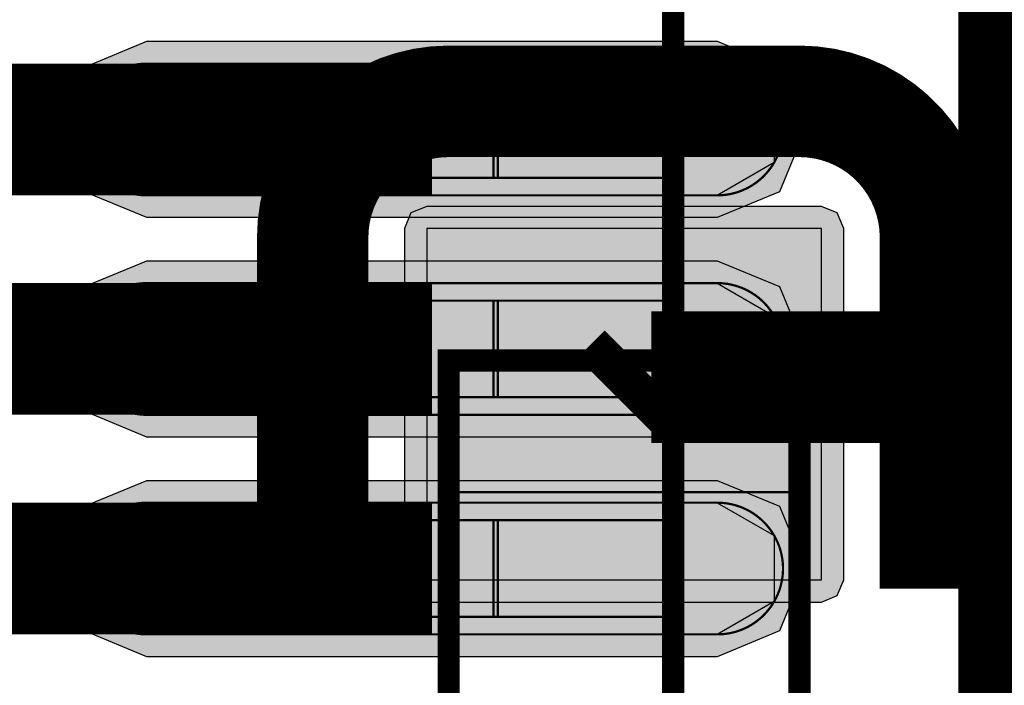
# Model space of a CAD drawing. Header units: millimetres. Extents: x -8 to 125, y -6 to 113.
# Tile 30 of 142: x 54.76 to 57, y 42.22 to 43.74. Entities that reach past the tile are written whole.
import ezdxf

# ---------------------------------------------------------------- set-up
doc = ezdxf.new("R2010")
doc.units = ezdxf.units.MM
for name, color, linetype, true_color in [('Bottom Layer', 7, 'Continuous', 0x0000ff), ('Bottom Paste Mask Layer', 7, 'Continuous', 0x800000), ('Bottom Silkscreen Layer', 7, 'Continuous', 0x66cc33), ('Bottom Solder Mask Layer', 7, 'Continuous', 0xaa00ff), ('Component Shape Layer', 7, 'Continuous', 0x00cccc), ('Pin Floating Layer', 7, 'Continuous', 0xff99ff), ('Pin Soldering Layer', 7, 'Continuous', 0xcc9999), ('Top Layer', 7, 'Continuous', 0xff0000), ('Top Paste Mask Layer', 7, 'Continuous', 0x808080), ('Top Silkscreen Layer', 7, 'Continuous', 0xffcc00), ('Top Solder Mask Layer', 7, 'Continuous', 0x800080)]:
    doc.layers.add(name, color=color, linetype=linetype, true_color=true_color)

msp = doc.modelspace()

# ---------------------------------------------------------------- hatches: boundary and pattern name
at = {"layer": 'Bottom Layer'}
msp.add_hatch(color=256, dxfattribs=at).paths.add_polyline_path([(55.6841, 42.4641), (56.5841, 42.4641), (56.5841, 43.2641), (55.6841, 43.2641)])
at = {"layer": 'Bottom Paste Mask Layer'}
msp.add_hatch(color=256, dxfattribs=at).paths.add_polyline_path([(55.6841, 42.4641), (56.5841, 42.4641), (56.5841, 43.2641), (55.6841, 43.2641)])
at = {"layer": 'Bottom Solder Mask Layer'}
msp.add_hatch(color=256, dxfattribs=at).paths.add_polyline_path([(55.6841, 42.4133), (56.5841, 42.4133), (56.62, 42.4282), (56.6349, 42.4641), (56.6349, 43.2641), (56.62, 43.3), (56.5841, 43.3149), (55.6841, 43.3149), (55.6482, 43.3), (55.6333, 43.2641), (55.6333, 42.4641), (55.6482, 42.4282)])
at = {"layer": 'Pin Floating Layer'}
for points in [[(55.8361, 43.38), (55.8361, 43.6), (56.2561, 43.6), (56.2561, 43.38)], [(55.8361, 42.8801), (55.8361, 43.1001), (56.2561, 43.1001), (56.2561, 42.8801)], [(55.8361, 42.38), (55.8361, 42.6), (56.2561, 42.6), (56.2561, 42.38)]]:
    msp.add_hatch(color=256, dxfattribs=at).paths.add_polyline_path(points)
at = {"layer": 'Pin Soldering Layer'}
for points in [[(55.2461, 43.38), (55.2461, 43.6), (55.8461, 43.6), (55.8461, 43.38)], [(55.2461, 42.8801), (55.2461, 43.1001), (55.8461, 43.1001), (55.8461, 42.8801)], [(55.7341, 42.9641), (56.5341, 42.9641), (56.5341, 42.6641), (55.7341, 42.6641)], [(55.2461, 42.38), (55.2461, 42.6), (55.8461, 42.6), (55.8461, 42.38)]]:
    msp.add_hatch(color=256, dxfattribs=at).paths.add_polyline_path(points)
at = {"layer": 'Top Layer'}
for points in [[(55.0462, 43.34), (54.9163, 43.415), (54.9163, 43.565), (55.0462, 43.64), (56.3462, 43.64), (56.4761, 43.565), (56.4761, 43.415), (56.3462, 43.34)], [(55.0462, 42.8401), (54.9163, 42.9151), (54.9163, 43.0651), (55.0462, 43.1401), (56.3462, 43.1401), (56.4761, 43.0651), (56.4761, 42.9151), (56.3462, 42.8401)], [(55.0462, 42.34), (54.9163, 42.415), (54.9163, 42.565), (55.0462, 42.64), (56.3462, 42.64), (56.4761, 42.565), (56.4761, 42.415), (56.3462, 42.34)]]:
    msp.add_hatch(color=256, dxfattribs=at).paths.add_polyline_path(points)
at = {"layer": 'Top Paste Mask Layer'}
for points in [[(56.3622, 43.6391), (56.3542, 43.6398), (56.3462, 43.64), (55.0462, 43.64), (55.0383, 43.6398), (55.0303, 43.6391), (55.0224, 43.6381), (55.0145, 43.6366), (55.0068, 43.6347), (54.9991, 43.6324), (54.9916, 43.6297), (54.9843, 43.6266), (54.9771, 43.6231), (54.9701, 43.6192), (54.9633, 43.615), (54.9568, 43.6104), (54.9505, 43.6055), (54.9445, 43.6002), (54.9388, 43.5946), (54.9333, 43.5887), (54.9282, 43.5826), (54.9235, 43.5762), (54.9191, 43.5695), (54.915, 43.5627), (54.9113, 43.5556), (54.908, 43.5483), (54.9051, 43.5409), (54.9026, 43.5333), (54.9005, 43.5256), (54.8988, 43.5178), (54.8975, 43.5099), (54.8967, 43.5019), (54.8963, 43.494), (54.8963, 43.486), (54.8967, 43.478), (54.8975, 43.4701), (54.8988, 43.4622), (54.9005, 43.4544), (54.9026, 43.4467), (54.9051, 43.4391), (54.908, 43.4316), (54.9113, 43.4244), (54.915, 43.4173), (54.9191, 43.4104), (54.9235, 43.4037), (54.9282, 43.3973), (54.9333, 43.3912), (54.9388, 43.3853), (54.9445, 43.3797), (54.9505, 43.3745), (54.9568, 43.3695), (54.9633, 43.3649), (54.9701, 43.3607), (54.9771, 43.3568), (54.9843, 43.3534), (54.9916, 43.3503), (54.9991, 43.3475), (55.0068, 43.3452), (55.0145, 43.3433), (55.0224, 43.3419), (55.0303, 43.3408), (55.0383, 43.3402), (55.0462, 43.34), (56.3462, 43.34), (56.3542, 43.3402), (56.3622, 43.3408), (56.3701, 43.3419), (56.3779, 43.3433), (56.3857, 43.3452), (56.3933, 43.3475), (56.4009, 43.3503), (56.4082, 43.3534), (56.4154, 43.3568), (56.4224, 43.3607), (56.4292, 43.3649), (56.4357, 43.3695), (56.442, 43.3745), (56.448, 43.3797), (56.4537, 43.3853), (56.4591, 43.3912), (56.4642, 43.3973), (56.469, 43.4037), (56.4734, 43.4104), (56.4774, 43.4173), (56.4811, 43.4244), (56.4844, 43.4316), (56.4874, 43.4391), (56.4899, 43.4467), (56.4919, 43.4544), (56.4936, 43.4622), (56.4949, 43.4701), (56.4958, 43.478), (56.4962, 43.486), (56.4962, 43.494), (56.4958, 43.5019), (56.4949, 43.5099), (56.4936, 43.5178), (56.4919, 43.5256), (56.4899, 43.5333), (56.4874, 43.5409), (56.4844, 43.5483), (56.4811, 43.5556), (56.4774, 43.5627), (56.4734, 43.5695), (56.469, 43.5762), (56.4642, 43.5826), (56.4591, 43.5887), (56.4537, 43.5946), (56.448, 43.6002), (56.442, 43.6055), (56.4357, 43.6104), (56.4292, 43.615), (56.4224, 43.6192), (56.4154, 43.6231), (56.4082, 43.6266), (56.4009, 43.6297), (56.3933, 43.6324), (56.3857, 43.6347), (56.3779, 43.6366), (56.3701, 43.6381)], [(55.0383, 43.1399), (55.0303, 43.1393), (55.0224, 43.1382), (55.0145, 43.1367), (55.0068, 43.1348), (54.9991, 43.1325), (54.9916, 43.1298), (54.9843, 43.1267), (54.9771, 43.1232), (54.9701, 43.1193), (54.9633, 43.1151), (54.9568, 43.1105), (54.9505, 43.1056), (54.9445, 43.1003), (54.9388, 43.0947), (54.9333, 43.0889), (54.9282, 43.0827), (54.9235, 43.0763), (54.9191, 43.0697), (54.915, 43.0628), (54.9113, 43.0557), (54.908, 43.0484), (54.9051, 43.041), (54.9026, 43.0334), (54.9005, 43.0257), (54.8988, 43.0179), (54.8975, 43.01), (54.8967, 43.0021), (54.8963, 42.9941), (54.8963, 42.9861), (54.8967, 42.9781), (54.8975, 42.9702), (54.8988, 42.9623), (54.9005, 42.9545), (54.9026, 42.9468), (54.9051, 42.9392), (54.908, 42.9318), (54.9113, 42.9245), (54.915, 42.9174), (54.9191, 42.9105), (54.9235, 42.9039), (54.9282, 42.8975), (54.9333, 42.8913), (54.9388, 42.8854), (54.9445, 42.8799), (54.9505, 42.8746), (54.9568, 42.8697), (54.9633, 42.8651), (54.9701, 42.8609), (54.9771, 42.857), (54.9843, 42.8535), (54.9916, 42.8504), (54.9991, 42.8477), (55.0068, 42.8454), (55.0145, 42.8435), (55.0224, 42.842), (55.0303, 42.8409), (55.0383, 42.8403), (55.0462, 42.8401), (56.3462, 42.8401), (56.3542, 42.8403), (56.3622, 42.8409), (56.3701, 42.842), (56.3779, 42.8435), (56.3857, 42.8454), (56.3933, 42.8477), (56.4009, 42.8504), (56.4082, 42.8535), (56.4154, 42.857), (56.4224, 42.8609), (56.4292, 42.8651), (56.4357, 42.8697), (56.442, 42.8746), (56.448, 42.8799), (56.4537, 42.8854), (56.4591, 42.8913), (56.4642, 42.8975), (56.469, 42.9039), (56.4734, 42.9105), (56.4774, 42.9174), (56.4811, 42.9245), (56.4844, 42.9318), (56.4874, 42.9392), (56.4899, 42.9468), (56.4919, 42.9545), (56.4936, 42.9623), (56.4949, 42.9702), (56.4958, 42.9781), (56.4962, 42.9861), (56.4962, 42.9941), (56.4958, 43.0021), (56.4949, 43.01), (56.4936, 43.0179), (56.4919, 43.0257), (56.4899, 43.0334), (56.4874, 43.041), (56.4844, 43.0484), (56.4811, 43.0557), (56.4774, 43.0628), (56.4734, 43.0697), (56.469, 43.0763), (56.4642, 43.0827), (56.4591, 43.0889), (56.4537, 43.0947), (56.448, 43.1003), (56.442, 43.1056), (56.4357, 43.1105), (56.4292, 43.1151), (56.4224, 43.1193), (56.4154, 43.1232), (56.4082, 43.1267), (56.4009, 43.1298), (56.3933, 43.1325), (56.3857, 43.1348), (56.3779, 43.1367), (56.3701, 43.1382), (56.3622, 43.1393), (56.3542, 43.1399), (56.3462, 43.1401), (55.0462, 43.1401)], [(55.0383, 42.6398), (55.0303, 42.6391), (55.0224, 42.6381), (55.0145, 42.6366), (55.0068, 42.6347), (54.9991, 42.6324), (54.9916, 42.6297), (54.9843, 42.6266), (54.9771, 42.6231), (54.9701, 42.6192), (54.9633, 42.615), (54.9568, 42.6104), (54.9505, 42.6055), (54.9445, 42.6002), (54.9388, 42.5946), (54.9333, 42.5887), (54.9282, 42.5826), (54.9235, 42.5762), (54.9191, 42.5695), (54.915, 42.5627), (54.9113, 42.5556), (54.908, 42.5483), (54.9051, 42.5409), (54.9026, 42.5333), (54.9005, 42.5256), (54.8988, 42.5178), (54.8975, 42.5099), (54.8967, 42.5019), (54.8963, 42.494), (54.8963, 42.486), (54.8967, 42.478), (54.8975, 42.4701), (54.8988, 42.4622), (54.9005, 42.4544), (54.9026, 42.4467), (54.9051, 42.4391), (54.908, 42.4316), (54.9113, 42.4244), (54.915, 42.4173), (54.9191, 42.4104), (54.9235, 42.4037), (54.9282, 42.3973), (54.9333, 42.3912), (54.9388, 42.3853), (54.9445, 42.3797), (54.9505, 42.3745), (54.9568, 42.3695), (54.9633, 42.3649), (54.9701, 42.3607), (54.9771, 42.3568), (54.9843, 42.3534), (54.9916, 42.3503), (54.9991, 42.3475), (55.0068, 42.3452), (55.0145, 42.3433), (55.0224, 42.3419), (55.0303, 42.3408), (55.0383, 42.3402), (55.0462, 42.34), (56.3462, 42.34), (56.3542, 42.3402), (56.3622, 42.3408), (56.3701, 42.3419), (56.3779, 42.3433), (56.3857, 42.3452), (56.3933, 42.3475), (56.4009, 42.3503), (56.4082, 42.3534), (56.4154, 42.3568), (56.4224, 42.3607), (56.4292, 42.3649), (56.4357, 42.3695), (56.442, 42.3745), (56.448, 42.3797), (56.4537, 42.3853), (56.4591, 42.3912), (56.4642, 42.3973), (56.469, 42.4037), (56.4734, 42.4104), (56.4774, 42.4173), (56.4811, 42.4244), (56.4844, 42.4316), (56.4874, 42.4391), (56.4899, 42.4467), (56.4919, 42.4544), (56.4936, 42.4622), (56.4949, 42.4701), (56.4958, 42.478), (56.4962, 42.486), (56.4962, 42.494), (56.4958, 42.5019), (56.4949, 42.5099), (56.4936, 42.5178), (56.4919, 42.5256), (56.4899, 42.5333), (56.4874, 42.5409), (56.4844, 42.5483), (56.4811, 42.5556), (56.4774, 42.5627), (56.4734, 42.5695), (56.469, 42.5762), (56.4642, 42.5826), (56.4591, 42.5887), (56.4537, 42.5946), (56.448, 42.6002), (56.442, 42.6055), (56.4357, 42.6104), (56.4292, 42.615), (56.4224, 42.6192), (56.4154, 42.6231), (56.4082, 42.6266), (56.4009, 42.6297), (56.3933, 42.6324), (56.3857, 42.6347), (56.3779, 42.6366), (56.3701, 42.6381), (56.3622, 42.6391), (56.3542, 42.6398), (56.3462, 42.64), (55.0462, 42.64)]]:
    msp.add_hatch(color=256, dxfattribs=at).paths.add_polyline_path(points)
at = {"layer": 'Top Solder Mask Layer'}
for points in [[(55.0462, 43.2892), (54.9042, 43.348), (54.8454, 43.49), (54.9042, 43.632), (55.0462, 43.6908), (56.3462, 43.6908), (56.4882, 43.632), (56.547, 43.49), (56.4882, 43.348), (56.3462, 43.2892)], [(55.0462, 42.7893), (54.9042, 42.8481), (54.8454, 42.9901), (54.9042, 43.1321), (55.0462, 43.1909), (56.3462, 43.1909), (56.4882, 43.1321), (56.547, 42.9901), (56.4882, 42.8481), (56.3462, 42.7893)], [(55.0462, 42.2892), (54.9042, 42.348), (54.8454, 42.49), (54.9042, 42.632), (55.0462, 42.6908), (56.3462, 42.6908), (56.4882, 42.632), (56.547, 42.49), (56.4882, 42.348), (56.3462, 42.2892)]]:
    msp.add_hatch(color=256, dxfattribs=at).paths.add_polyline_path(points)

# ---------------------------------------------------------------- linework, layer by layer
at = {"layer": 'Bottom Layer'}
msp.add_lwpolyline([(55.6841, 42.4641), (56.5841, 42.4641), (56.5841, 43.2641), (55.6841, 43.2641)], close=True, dxfattribs=at)
at = {"layer": 'Bottom Layer', "const_width": 0.3}
for points in [[(56.1341, 42.8641), (56.1961, 42.9261)], [(56.1961, 42.9261), (57.8501, 42.9261)]]:
    msp.add_lwpolyline(points, dxfattribs=at)
at = {"layer": 'Bottom Paste Mask Layer'}
msp.add_lwpolyline([(55.6841, 42.4641), (56.5841, 42.4641), (56.5841, 43.2641), (55.6841, 43.2641)], close=True, dxfattribs=at)
at = {"layer": 'Bottom Silkscreen Layer', "const_width": 0.254}
for points in [[(55.7339, 43.5541, 0.414214), (55.4241, 43.2443)], [(55.7339, 43.5541, 0.414214), (55.4241, 43.2443)], [(56.8437, 43.2443, 0.414239), (56.5339, 43.5541)], [(56.8437, 43.2443, 0.414239), (56.5339, 43.5541)]]:
    msp.add_lwpolyline(points, format="xyb", dxfattribs=at)
for points in [[(56.5339, 43.5541), (55.7339, 43.5541)], [(56.5339, 43.5541), (55.7339, 43.5541)], [(55.4241, 42.4443), (55.4241, 43.2443)], [(55.4241, 42.4443), (55.4241, 43.2443)], [(56.8437, 42.4443), (56.8437, 43.2443)], [(56.8437, 42.4443), (56.8437, 43.2443)]]:
    msp.add_lwpolyline(points, dxfattribs=at)
at = {"layer": 'Bottom Solder Mask Layer'}
msp.add_lwpolyline([(55.6841, 42.4133), (56.5841, 42.4133), (56.62, 42.4282), (56.6349, 42.4641), (56.6349, 43.2641), (56.62, 43.3), (56.5841, 43.3149), (55.6841, 43.3149), (55.6482, 43.3), (55.6333, 43.2641), (55.6333, 42.4641), (55.6482, 42.4282)], close=True, dxfattribs=at)
at = {"layer": 'Component Shape Layer', "const_width": 0.0508}
for points in [[(56.2461, 53.9901), (70.2462, 53.9901), (70.2462, 39.9901), (56.2461, 39.9901)], [(56.2461, 53.9901), (70.2462, 53.9901), (70.2462, 39.9901), (56.2461, 39.9901)], [(55.7341, 41.3641), (56.5341, 41.3641), (56.5341, 42.9641), (55.7341, 42.9641)], [(55.7341, 41.3641), (56.5341, 41.3641), (56.5341, 42.9641), (55.7341, 42.9641)]]:
    msp.add_lwpolyline(points, close=True, dxfattribs=at)
at = {"layer": 'Pin Floating Layer', "const_width": 0.00508}
for points in [[(55.8361, 43.38), (55.8361, 43.6), (56.2561, 43.6), (56.2561, 43.38)], [(55.8361, 43.38), (55.8361, 43.6), (56.2561, 43.6), (56.2561, 43.38)], [(55.8361, 42.8801), (55.8361, 43.1001), (56.2561, 43.1001), (56.2561, 42.8801)], [(55.8361, 42.8801), (55.8361, 43.1001), (56.2561, 43.1001), (56.2561, 42.8801)], [(55.8361, 42.38), (55.8361, 42.6), (56.2561, 42.6), (56.2561, 42.38)], [(55.8361, 42.38), (55.8361, 42.6), (56.2561, 42.6), (56.2561, 42.38)]]:
    msp.add_lwpolyline(points, close=True, dxfattribs=at)
at = {"layer": 'Pin Soldering Layer', "const_width": 0.00508}
for points in [[(55.2461, 43.38), (55.2461, 43.6), (55.8461, 43.6), (55.8461, 43.38)], [(55.2461, 43.38), (55.2461, 43.6), (55.8461, 43.6), (55.8461, 43.38)], [(55.2461, 42.8801), (55.2461, 43.1001), (55.8461, 43.1001), (55.8461, 42.8801)], [(55.2461, 42.8801), (55.2461, 43.1001), (55.8461, 43.1001), (55.8461, 42.8801)], [(55.7341, 42.9641), (56.5341, 42.9641), (56.5341, 42.6641), (55.7341, 42.6641)], [(55.7341, 42.9641), (56.5341, 42.9641), (56.5341, 42.6641), (55.7341, 42.6641)], [(55.2461, 42.38), (55.2461, 42.6), (55.8461, 42.6), (55.8461, 42.38)], [(55.2461, 42.38), (55.2461, 42.6), (55.8461, 42.6), (55.8461, 42.38)]]:
    msp.add_lwpolyline(points, close=True, dxfattribs=at)
at = {"layer": 'Top Layer', "const_width": 0.3}
for points in [[(55.6962, 43.49), (54.0462, 43.49)], [(55.6962, 42.9901), (53.5301, 42.9901)], [(55.6962, 42.49), (42.8456, 42.49)]]:
    msp.add_lwpolyline(points, dxfattribs=at)
at = {"layer": 'Top Layer'}
for points in [[(55.0462, 43.34), (54.9163, 43.415), (54.9163, 43.565), (55.0462, 43.64), (56.3462, 43.64), (56.4761, 43.565), (56.4761, 43.415), (56.3462, 43.34)], [(55.0462, 42.8401), (54.9163, 42.9151), (54.9163, 43.0651), (55.0462, 43.1401), (56.3462, 43.1401), (56.4761, 43.0651), (56.4761, 42.9151), (56.3462, 42.8401)], [(55.0462, 42.34), (54.9163, 42.415), (54.9163, 42.565), (55.0462, 42.64), (56.3462, 42.64), (56.4761, 42.565), (56.4761, 42.415), (56.3462, 42.34)]]:
    msp.add_lwpolyline(points, close=True, dxfattribs=at)
at = {"layer": 'Top Paste Mask Layer', "const_width": 0.00508}
for points in [[(56.3622, 43.6391), (56.3542, 43.6398), (56.3462, 43.64), (55.0462, 43.64), (55.0383, 43.6398), (55.0303, 43.6391), (55.0224, 43.6381), (55.0145, 43.6366), (55.0068, 43.6347), (54.9991, 43.6324), (54.9916, 43.6297), (54.9843, 43.6266), (54.9771, 43.6231), (54.9701, 43.6192), (54.9633, 43.615), (54.9568, 43.6104), (54.9505, 43.6055), (54.9445, 43.6002), (54.9388, 43.5946), (54.9333, 43.5887), (54.9282, 43.5826), (54.9235, 43.5762), (54.9191, 43.5695), (54.915, 43.5627), (54.9113, 43.5556), (54.908, 43.5483), (54.9051, 43.5409), (54.9026, 43.5333), (54.9005, 43.5256), (54.8988, 43.5178), (54.8975, 43.5099), (54.8967, 43.5019), (54.8963, 43.494), (54.8963, 43.486), (54.8967, 43.478), (54.8975, 43.4701), (54.8988, 43.4622), (54.9005, 43.4544), (54.9026, 43.4467), (54.9051, 43.4391), (54.908, 43.4316), (54.9113, 43.4244), (54.915, 43.4173), (54.9191, 43.4104), (54.9235, 43.4037), (54.9282, 43.3973), (54.9333, 43.3912), (54.9388, 43.3853), (54.9445, 43.3797), (54.9505, 43.3745), (54.9568, 43.3695), (54.9633, 43.3649), (54.9701, 43.3607), (54.9771, 43.3568), (54.9843, 43.3534), (54.9916, 43.3503), (54.9991, 43.3475), (55.0068, 43.3452), (55.0145, 43.3433), (55.0224, 43.3419), (55.0303, 43.3408), (55.0383, 43.3402), (55.0462, 43.34), (56.3462, 43.34), (56.3542, 43.3402), (56.3622, 43.3408), (56.3701, 43.3419), (56.3779, 43.3433), (56.3857, 43.3452), (56.3933, 43.3475), (56.4009, 43.3503), (56.4082, 43.3534), (56.4154, 43.3568), (56.4224, 43.3607), (56.4292, 43.3649), (56.4357, 43.3695), (56.442, 43.3745), (56.448, 43.3797), (56.4537, 43.3853), (56.4591, 43.3912), (56.4642, 43.3973), (56.469, 43.4037), (56.4734, 43.4104), (56.4774, 43.4173), (56.4811, 43.4244), (56.4844, 43.4316), (56.4874, 43.4391), (56.4899, 43.4467), (56.4919, 43.4544), (56.4936, 43.4622), (56.4949, 43.4701), (56.4958, 43.478), (56.4962, 43.486), (56.4962, 43.494), (56.4958, 43.5019), (56.4949, 43.5099), (56.4936, 43.5178), (56.4919, 43.5256), (56.4899, 43.5333), (56.4874, 43.5409), (56.4844, 43.5483), (56.4811, 43.5556), (56.4774, 43.5627), (56.4734, 43.5695), (56.469, 43.5762), (56.4642, 43.5826), (56.4591, 43.5887), (56.4537, 43.5946), (56.448, 43.6002), (56.442, 43.6055), (56.4357, 43.6104), (56.4292, 43.615), (56.4224, 43.6192), (56.4154, 43.6231), (56.4082, 43.6266), (56.4009, 43.6297), (56.3933, 43.6324), (56.3857, 43.6347), (56.3779, 43.6366), (56.3701, 43.6381)], [(56.3622, 43.6391), (56.3542, 43.6398), (56.3462, 43.64), (55.0462, 43.64), (55.0383, 43.6398), (55.0303, 43.6391), (55.0224, 43.6381), (55.0145, 43.6366), (55.0068, 43.6347), (54.9991, 43.6324), (54.9916, 43.6297), (54.9843, 43.6266), (54.9771, 43.6231), (54.9701, 43.6192), (54.9633, 43.615), (54.9568, 43.6104), (54.9505, 43.6055), (54.9445, 43.6002), (54.9388, 43.5946), (54.9333, 43.5887), (54.9282, 43.5826), (54.9235, 43.5762), (54.9191, 43.5695), (54.915, 43.5627), (54.9113, 43.5556), (54.908, 43.5483), (54.9051, 43.5409), (54.9026, 43.5333), (54.9005, 43.5256), (54.8988, 43.5178), (54.8975, 43.5099), (54.8967, 43.5019), (54.8963, 43.494), (54.8963, 43.486), (54.8967, 43.478), (54.8975, 43.4701), (54.8988, 43.4622), (54.9005, 43.4544), (54.9026, 43.4467), (54.9051, 43.4391), (54.908, 43.4316), (54.9113, 43.4244), (54.915, 43.4173), (54.9191, 43.4104), (54.9235, 43.4037), (54.9282, 43.3973), (54.9333, 43.3912), (54.9388, 43.3853), (54.9445, 43.3797), (54.9505, 43.3745), (54.9568, 43.3695), (54.9633, 43.3649), (54.9701, 43.3607), (54.9771, 43.3568), (54.9843, 43.3534), (54.9916, 43.3503), (54.9991, 43.3475), (55.0068, 43.3452), (55.0145, 43.3433), (55.0224, 43.3419), (55.0303, 43.3408), (55.0383, 43.3402), (55.0462, 43.34), (56.3462, 43.34), (56.3542, 43.3402), (56.3622, 43.3408), (56.3701, 43.3419), (56.3779, 43.3433), (56.3857, 43.3452), (56.3933, 43.3475), (56.4009, 43.3503), (56.4082, 43.3534), (56.4154, 43.3568), (56.4224, 43.3607), (56.4292, 43.3649), (56.4357, 43.3695), (56.442, 43.3745), (56.448, 43.3797), (56.4537, 43.3853), (56.4591, 43.3912), (56.4642, 43.3973), (56.469, 43.4037), (56.4734, 43.4104), (56.4774, 43.4173), (56.4811, 43.4244), (56.4844, 43.4316), (56.4874, 43.4391), (56.4899, 43.4467), (56.4919, 43.4544), (56.4936, 43.4622), (56.4949, 43.4701), (56.4958, 43.478), (56.4962, 43.486), (56.4962, 43.494), (56.4958, 43.5019), (56.4949, 43.5099), (56.4936, 43.5178), (56.4919, 43.5256), (56.4899, 43.5333), (56.4874, 43.5409), (56.4844, 43.5483), (56.4811, 43.5556), (56.4774, 43.5627), (56.4734, 43.5695), (56.469, 43.5762), (56.4642, 43.5826), (56.4591, 43.5887), (56.4537, 43.5946), (56.448, 43.6002), (56.442, 43.6055), (56.4357, 43.6104), (56.4292, 43.615), (56.4224, 43.6192), (56.4154, 43.6231), (56.4082, 43.6266), (56.4009, 43.6297), (56.3933, 43.6324), (56.3857, 43.6347), (56.3779, 43.6366), (56.3701, 43.6381)], [(55.0383, 43.1399), (55.0303, 43.1393), (55.0224, 43.1382), (55.0145, 43.1367), (55.0068, 43.1348), (54.9991, 43.1325), (54.9916, 43.1298), (54.9843, 43.1267), (54.9771, 43.1232), (54.9701, 43.1193), (54.9633, 43.1151), (54.9568, 43.1105), (54.9505, 43.1056), (54.9445, 43.1003), (54.9388, 43.0947), (54.9333, 43.0889), (54.9282, 43.0827), (54.9235, 43.0763), (54.9191, 43.0697), (54.915, 43.0628), (54.9113, 43.0557), (54.908, 43.0484), (54.9051, 43.041), (54.9026, 43.0334), (54.9005, 43.0257), (54.8988, 43.0179), (54.8975, 43.01), (54.8967, 43.0021), (54.8963, 42.9941), (54.8963, 42.9861), (54.8967, 42.9781), (54.8975, 42.9702), (54.8988, 42.9623), (54.9005, 42.9545), (54.9026, 42.9468), (54.9051, 42.9392), (54.908, 42.9318), (54.9113, 42.9245), (54.915, 42.9174), (54.9191, 42.9105), (54.9235, 42.9039), (54.9282, 42.8975), (54.9333, 42.8913), (54.9388, 42.8854), (54.9445, 42.8799), (54.9505, 42.8746), (54.9568, 42.8697), (54.9633, 42.8651), (54.9701, 42.8609), (54.9771, 42.857), (54.9843, 42.8535), (54.9916, 42.8504), (54.9991, 42.8477), (55.0068, 42.8454), (55.0145, 42.8435), (55.0224, 42.842), (55.0303, 42.8409), (55.0383, 42.8403), (55.0462, 42.8401), (56.3462, 42.8401), (56.3542, 42.8403), (56.3622, 42.8409), (56.3701, 42.842), (56.3779, 42.8435), (56.3857, 42.8454), (56.3933, 42.8477), (56.4009, 42.8504), (56.4082, 42.8535), (56.4154, 42.857), (56.4224, 42.8609), (56.4292, 42.8651), (56.4357, 42.8697), (56.442, 42.8746), (56.448, 42.8799), (56.4537, 42.8854), (56.4591, 42.8913), (56.4642, 42.8975), (56.469, 42.9039), (56.4734, 42.9105), (56.4774, 42.9174), (56.4811, 42.9245), (56.4844, 42.9318), (56.4874, 42.9392), (56.4899, 42.9468), (56.4919, 42.9545), (56.4936, 42.9623), (56.4949, 42.9702), (56.4958, 42.9781), (56.4962, 42.9861), (56.4962, 42.9941), (56.4958, 43.0021), (56.4949, 43.01), (56.4936, 43.0179), (56.4919, 43.0257), (56.4899, 43.0334), (56.4874, 43.041), (56.4844, 43.0484), (56.4811, 43.0557), (56.4774, 43.0628), (56.4734, 43.0697), (56.469, 43.0763), (56.4642, 43.0827), (56.4591, 43.0889), (56.4537, 43.0947), (56.448, 43.1003), (56.442, 43.1056), (56.4357, 43.1105), (56.4292, 43.1151), (56.4224, 43.1193), (56.4154, 43.1232), (56.4082, 43.1267), (56.4009, 43.1298), (56.3933, 43.1325), (56.3857, 43.1348), (56.3779, 43.1367), (56.3701, 43.1382), (56.3622, 43.1393), (56.3542, 43.1399), (56.3462, 43.1401), (55.0462, 43.1401)], [(55.0383, 43.1399), (55.0303, 43.1393), (55.0224, 43.1382), (55.0145, 43.1367), (55.0068, 43.1348), (54.9991, 43.1325), (54.9916, 43.1298), (54.9843, 43.1267), (54.9771, 43.1232), (54.9701, 43.1193), (54.9633, 43.1151), (54.9568, 43.1105), (54.9505, 43.1056), (54.9445, 43.1003), (54.9388, 43.0947), (54.9333, 43.0889), (54.9282, 43.0827), (54.9235, 43.0763), (54.9191, 43.0697), (54.915, 43.0628), (54.9113, 43.0557), (54.908, 43.0484), (54.9051, 43.041), (54.9026, 43.0334), (54.9005, 43.0257), (54.8988, 43.0179), (54.8975, 43.01), (54.8967, 43.0021), (54.8963, 42.9941), (54.8963, 42.9861), (54.8967, 42.9781), (54.8975, 42.9702), (54.8988, 42.9623), (54.9005, 42.9545), (54.9026, 42.9468), (54.9051, 42.9392), (54.908, 42.9318), (54.9113, 42.9245), (54.915, 42.9174), (54.9191, 42.9105), (54.9235, 42.9039), (54.9282, 42.8975), (54.9333, 42.8913), (54.9388, 42.8854), (54.9445, 42.8799), (54.9505, 42.8746), (54.9568, 42.8697), (54.9633, 42.8651), (54.9701, 42.8609), (54.9771, 42.857), (54.9843, 42.8535), (54.9916, 42.8504), (54.9991, 42.8477), (55.0068, 42.8454), (55.0145, 42.8435), (55.0224, 42.842), (55.0303, 42.8409), (55.0383, 42.8403), (55.0462, 42.8401), (56.3462, 42.8401), (56.3542, 42.8403), (56.3622, 42.8409), (56.3701, 42.842), (56.3779, 42.8435), (56.3857, 42.8454), (56.3933, 42.8477), (56.4009, 42.8504), (56.4082, 42.8535), (56.4154, 42.857), (56.4224, 42.8609), (56.4292, 42.8651), (56.4357, 42.8697), (56.442, 42.8746), (56.448, 42.8799), (56.4537, 42.8854), (56.4591, 42.8913), (56.4642, 42.8975), (56.469, 42.9039), (56.4734, 42.9105), (56.4774, 42.9174), (56.4811, 42.9245), (56.4844, 42.9318), (56.4874, 42.9392), (56.4899, 42.9468), (56.4919, 42.9545), (56.4936, 42.9623), (56.4949, 42.9702), (56.4958, 42.9781), (56.4962, 42.9861), (56.4962, 42.9941), (56.4958, 43.0021), (56.4949, 43.01), (56.4936, 43.0179), (56.4919, 43.0257), (56.4899, 43.0334), (56.4874, 43.041), (56.4844, 43.0484), (56.4811, 43.0557), (56.4774, 43.0628), (56.4734, 43.0697), (56.469, 43.0763), (56.4642, 43.0827), (56.4591, 43.0889), (56.4537, 43.0947), (56.448, 43.1003), (56.442, 43.1056), (56.4357, 43.1105), (56.4292, 43.1151), (56.4224, 43.1193), (56.4154, 43.1232), (56.4082, 43.1267), (56.4009, 43.1298), (56.3933, 43.1325), (56.3857, 43.1348), (56.3779, 43.1367), (56.3701, 43.1382), (56.3622, 43.1393), (56.3542, 43.1399), (56.3462, 43.1401), (55.0462, 43.1401)], [(55.0383, 42.6398), (55.0303, 42.6391), (55.0224, 42.6381), (55.0145, 42.6366), (55.0068, 42.6347), (54.9991, 42.6324), (54.9916, 42.6297), (54.9843, 42.6266), (54.9771, 42.6231), (54.9701, 42.6192), (54.9633, 42.615), (54.9568, 42.6104), (54.9505, 42.6055), (54.9445, 42.6002), (54.9388, 42.5946), (54.9333, 42.5887), (54.9282, 42.5826), (54.9235, 42.5762), (54.9191, 42.5695), (54.915, 42.5627), (54.9113, 42.5556), (54.908, 42.5483), (54.9051, 42.5409), (54.9026, 42.5333), (54.9005, 42.5256), (54.8988, 42.5178), (54.8975, 42.5099), (54.8967, 42.5019), (54.8963, 42.494), (54.8963, 42.486), (54.8967, 42.478), (54.8975, 42.4701), (54.8988, 42.4622), (54.9005, 42.4544), (54.9026, 42.4467), (54.9051, 42.4391), (54.908, 42.4316), (54.9113, 42.4244), (54.915, 42.4173), (54.9191, 42.4104), (54.9235, 42.4037), (54.9282, 42.3973), (54.9333, 42.3912), (54.9388, 42.3853), (54.9445, 42.3797), (54.9505, 42.3745), (54.9568, 42.3695), (54.9633, 42.3649), (54.9701, 42.3607), (54.9771, 42.3568), (54.9843, 42.3534), (54.9916, 42.3503), (54.9991, 42.3475), (55.0068, 42.3452), (55.0145, 42.3433), (55.0224, 42.3419), (55.0303, 42.3408), (55.0383, 42.3402), (55.0462, 42.34), (56.3462, 42.34), (56.3542, 42.3402), (56.3622, 42.3408), (56.3701, 42.3419), (56.3779, 42.3433), (56.3857, 42.3452), (56.3933, 42.3475), (56.4009, 42.3503), (56.4082, 42.3534), (56.4154, 42.3568), (56.4224, 42.3607), (56.4292, 42.3649), (56.4357, 42.3695), (56.442, 42.3745), (56.448, 42.3797), (56.4537, 42.3853), (56.4591, 42.3912), (56.4642, 42.3973), (56.469, 42.4037), (56.4734, 42.4104), (56.4774, 42.4173), (56.4811, 42.4244), (56.4844, 42.4316), (56.4874, 42.4391), (56.4899, 42.4467), (56.4919, 42.4544), (56.4936, 42.4622), (56.4949, 42.4701), (56.4958, 42.478), (56.4962, 42.486), (56.4962, 42.494), (56.4958, 42.5019), (56.4949, 42.5099), (56.4936, 42.5178), (56.4919, 42.5256), (56.4899, 42.5333), (56.4874, 42.5409), (56.4844, 42.5483), (56.4811, 42.5556), (56.4774, 42.5627), (56.4734, 42.5695), (56.469, 42.5762), (56.4642, 42.5826), (56.4591, 42.5887), (56.4537, 42.5946), (56.448, 42.6002), (56.442, 42.6055), (56.4357, 42.6104), (56.4292, 42.615), (56.4224, 42.6192), (56.4154, 42.6231), (56.4082, 42.6266), (56.4009, 42.6297), (56.3933, 42.6324), (56.3857, 42.6347), (56.3779, 42.6366), (56.3701, 42.6381), (56.3622, 42.6391), (56.3542, 42.6398), (56.3462, 42.64), (55.0462, 42.64)], [(55.0383, 42.6398), (55.0303, 42.6391), (55.0224, 42.6381), (55.0145, 42.6366), (55.0068, 42.6347), (54.9991, 42.6324), (54.9916, 42.6297), (54.9843, 42.6266), (54.9771, 42.6231), (54.9701, 42.6192), (54.9633, 42.615), (54.9568, 42.6104), (54.9505, 42.6055), (54.9445, 42.6002), (54.9388, 42.5946), (54.9333, 42.5887), (54.9282, 42.5826), (54.9235, 42.5762), (54.9191, 42.5695), (54.915, 42.5627), (54.9113, 42.5556), (54.908, 42.5483), (54.9051, 42.5409), (54.9026, 42.5333), (54.9005, 42.5256), (54.8988, 42.5178), (54.8975, 42.5099), (54.8967, 42.5019), (54.8963, 42.494), (54.8963, 42.486), (54.8967, 42.478), (54.8975, 42.4701), (54.8988, 42.4622), (54.9005, 42.4544), (54.9026, 42.4467), (54.9051, 42.4391), (54.908, 42.4316), (54.9113, 42.4244), (54.915, 42.4173), (54.9191, 42.4104), (54.9235, 42.4037), (54.9282, 42.3973), (54.9333, 42.3912), (54.9388, 42.3853), (54.9445, 42.3797), (54.9505, 42.3745), (54.9568, 42.3695), (54.9633, 42.3649), (54.9701, 42.3607), (54.9771, 42.3568), (54.9843, 42.3534), (54.9916, 42.3503), (54.9991, 42.3475), (55.0068, 42.3452), (55.0145, 42.3433), (55.0224, 42.3419), (55.0303, 42.3408), (55.0383, 42.3402), (55.0462, 42.34), (56.3462, 42.34), (56.3542, 42.3402), (56.3622, 42.3408), (56.3701, 42.3419), (56.3779, 42.3433), (56.3857, 42.3452), (56.3933, 42.3475), (56.4009, 42.3503), (56.4082, 42.3534), (56.4154, 42.3568), (56.4224, 42.3607), (56.4292, 42.3649), (56.4357, 42.3695), (56.442, 42.3745), (56.448, 42.3797), (56.4537, 42.3853), (56.4591, 42.3912), (56.4642, 42.3973), (56.469, 42.4037), (56.4734, 42.4104), (56.4774, 42.4173), (56.4811, 42.4244), (56.4844, 42.4316), (56.4874, 42.4391), (56.4899, 42.4467), (56.4919, 42.4544), (56.4936, 42.4622), (56.4949, 42.4701), (56.4958, 42.478), (56.4962, 42.486), (56.4962, 42.494), (56.4958, 42.5019), (56.4949, 42.5099), (56.4936, 42.5178), (56.4919, 42.5256), (56.4899, 42.5333), (56.4874, 42.5409), (56.4844, 42.5483), (56.4811, 42.5556), (56.4774, 42.5627), (56.4734, 42.5695), (56.469, 42.5762), (56.4642, 42.5826), (56.4591, 42.5887), (56.4537, 42.5946), (56.448, 42.6002), (56.442, 42.6055), (56.4357, 42.6104), (56.4292, 42.615), (56.4224, 42.6192), (56.4154, 42.6231), (56.4082, 42.6266), (56.4009, 42.6297), (56.3933, 42.6324), (56.3857, 42.6347), (56.3779, 42.6366), (56.3701, 42.6381), (56.3622, 42.6391), (56.3542, 42.6398), (56.3462, 42.64), (55.0462, 42.64)]]:
    msp.add_lwpolyline(points, close=True, dxfattribs=at)
at = {"layer": 'Top Silkscreen Layer', "const_width": 0.2}
msp.add_lwpolyline([(56.9961, 53.2401), (56.9961, 40.7401)], dxfattribs=at)
msp.add_lwpolyline([(56.9961, 53.2401), (56.9961, 40.7401)], dxfattribs=at)
at = {"layer": 'Top Solder Mask Layer'}
for points in [[(55.0462, 43.2892), (54.9042, 43.348), (54.8454, 43.49), (54.9042, 43.632), (55.0462, 43.6908), (56.3462, 43.6908), (56.4882, 43.632), (56.547, 43.49), (56.4882, 43.348), (56.3462, 43.2892)], [(55.0462, 42.7893), (54.9042, 42.8481), (54.8454, 42.9901), (54.9042, 43.1321), (55.0462, 43.1909), (56.3462, 43.1909), (56.4882, 43.1321), (56.547, 42.9901), (56.4882, 42.8481), (56.3462, 42.7893)], [(55.0462, 42.2892), (54.9042, 42.348), (54.8454, 42.49), (54.9042, 42.632), (55.0462, 42.6908), (56.3462, 42.6908), (56.4882, 42.632), (56.547, 42.49), (56.4882, 42.348), (56.3462, 42.2892)]]:
    msp.add_lwpolyline(points, close=True, dxfattribs=at)

doc.saveas('drawing.dxf')
